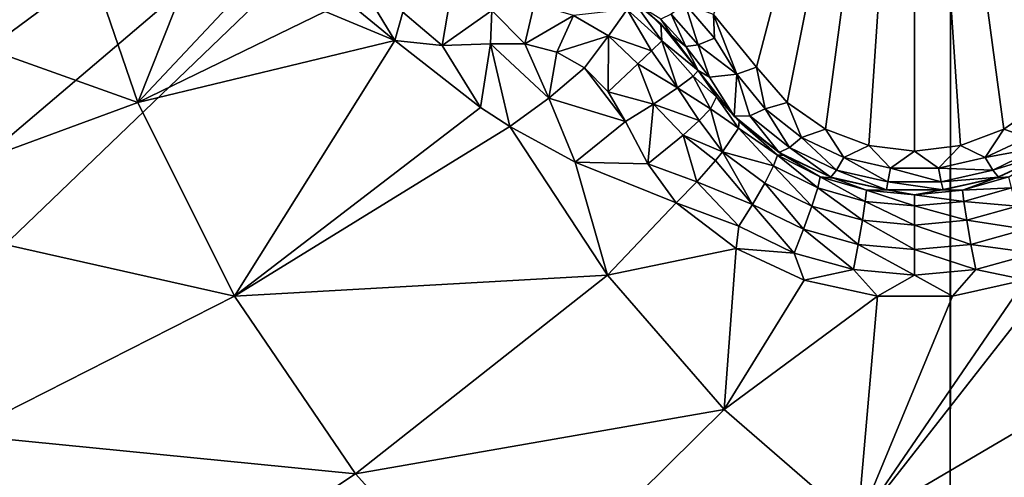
# Model space of a CAD drawing. Header units: metres. Extents: x -205 to 205, y -104 to 104.
# Tile 226 of 256: x -97.8 to -94.75, y -52.09 to -50.68. Entities that reach past the tile are written whole.
import ezdxf

# ---------------------------------------------------------------- set-up
doc = ezdxf.new("R2010")
doc.units = ezdxf.units.M
doc.layers.add('solid_01_2-CONSUMER_EHM_BOX_SW0001', color=7, linetype='CONTINUOUS')

msp = doc.modelspace()

# ---------------------------------------------------------------- linework, layer by layer
at = {"layer": 'solid_01_2-CONSUMER_EHM_BOX_SW0001'}
for points in [[(-200.010849, -74.958488), (-200.010773, 75.041512), (-0.010778, 75.04142)], [(-0.010849, -74.95858), (-200.010849, -74.958488), (-0.010778, 75.04142)], [(-170.055008, -42.727257, 75), (-185.61615, -63.545567, 75), (-76.416145, -63.561199, 75)], [(-169.287933, -42.893063, 75), (-170.055008, -42.727257, 75), (-76.416145, -63.561199, 75)], [(-168.513199, -42.948013, 75), (-169.287933, -42.893063, 75), (-76.416145, -63.561199, 75)], [(-93.513199, -42.958752, 75), (-168.513199, -42.948013, 75), (-76.416145, -63.561199, 75)], [(-94.914948, -55.208549, 66.416206), (-94.91378, -47.058552, 63.099998), (-93.415863, -61.558765, 69)], [(-94.914001, -48.558552, 69.5), (-94.91378, -47.058552, 63.099998), (-94.914948, -55.208549, 66.416206)], [(-93.415863, -61.558765, 69), (-94.91378, -47.058552, 63.099998), (-93.41378, -47.058765, 63.099998)], [(-106.367622, -47.29911, 1.911433), (-106.446991, -47.393692, 1.771438), (-96.653656, -55.450394, 1.911131)], [(-98.956345, -53.490986, 1.940868), (-106.367622, -47.29911, 1.911433), (-96.653656, -55.450394, 1.911131)], [(-106.446991, -47.393692, 1.771438), (-106.541695, -47.506557, 1.656828), (-96.733055, -55.545017, 1.771182)], [(-106.446991, -47.393692, 1.771438), (-96.733055, -55.545017, 1.771182), (-96.653656, -55.450394, 1.911131)], [(-106.541695, -47.506557, 1.656828), (-106.648331, -47.63364, 1.571667), (-96.827782, -55.657913, 1.656628)], [(-106.541695, -47.506557, 1.656828), (-96.827782, -55.657913, 1.656628), (-96.733055, -55.545017, 1.771182)], [(-113.110252, -55.435459, 1.571667), (-96.934219, -55.784756, 1.571667), (-106.648331, -47.63364, 1.571667)], [(-106.648331, -47.63364, 1.571667), (-96.934219, -55.784756, 1.571667), (-96.827782, -55.657913, 1.656628)], [(-105.264, -48.557068, 72), (-94.914001, -48.558552, 72), (-105.264458, -51.773769, 72)], [(-94.914001, -48.558552, 72), (-104.639565, -51.935703, 72), (-105.264458, -51.773769, 72)], [(-94.914001, -48.558552, 72), (-104.04689, -52.190155, 72), (-104.639565, -51.935703, 72)], [(-94.914001, -48.558552, 72), (-103.498871, -52.53186, 72), (-104.04689, -52.190155, 72)], [(-94.914001, -48.558552, 72), (-103.009422, -52.952187, 72), (-103.498871, -52.53186, 72)], [(-94.914001, -48.558552, 72), (-102.589233, -53.441757, 72), (-103.009422, -52.952187, 72)], [(-94.914001, -48.558552, 72), (-102.247688, -53.989876, 72), (-102.589233, -53.441757, 72)], [(-94.914001, -48.558552, 72), (-101.993408, -54.582623, 72), (-102.247688, -53.989876, 72)], [(-94.914001, -48.558552, 72), (-101.83165, -55.207561, 72), (-101.993408, -54.582623, 72)], [(-94.914001, -48.558552, 72), (-94.914948, -55.208549, 72), (-101.83165, -55.207561, 72)], [(-94.914001, -48.558552, 69.5), (-94.914948, -55.208549, 72), (-94.914001, -48.558552, 72)], [(-94.914001, -48.558552, 69.5), (-94.914948, -55.208549, 66.416206), (-94.914948, -55.208549, 72)], [(-95.648064, -50.659832, 16.486921), (-95.514351, -50.823589, 16.554106), (-95.024818, -48.958534, 15.440842)], [(-95.514351, -50.823589, 16.554106), (-95.419586, -50.933243, 16.603498), (-95.024818, -48.958534, 15.440842)], [(-95.419586, -50.933243, 16.603498), (-95.301033, -51.015579, 16.639135), (-95.024818, -48.958534, 15.440842)], [(-95.301033, -51.015579, 16.639135), (-95.166832, -51.066376, 16.660563), (-95.024818, -48.958534, 15.440842)], [(-95.166832, -51.066376, 16.660563), (-95.024773, -51.083527, 16.667706), (-95.024818, -48.958534, 15.440842)], [(-94.535286, -50.823589, 16.554106), (-94.401611, -50.659863, 16.486931), (-95.024818, -48.958534, 15.440842)], [(-94.630035, -50.933224, 16.603489), (-94.535286, -50.823589, 16.554106), (-95.024818, -48.958534, 15.440842)], [(-94.748535, -51.015541, 16.63912), (-94.630035, -50.933224, 16.603489), (-95.024818, -48.958534, 15.440842)], [(-94.882721, -51.066353, 16.660553), (-94.748535, -51.015541, 16.63912), (-95.024818, -48.958534, 15.440842)], [(-95.024773, -51.083527, 16.667706), (-94.882721, -51.066353, 16.660553), (-95.024818, -48.958534, 15.440842)], [(-97.430618, -50.933392, 18.132477), (-97.64843, -50.296234, 18.201031), (-98.584328, -50.520046, 17.755054)], [(-97.196877, -50.345329, 18.336374), (-97.64843, -50.296234, 18.201031), (-97.430618, -50.933392, 18.132477)], [(-97.040695, -50.516525, 18.346268), (-97.196877, -50.345329, 18.336374), (-97.430618, -50.933392, 18.132477)], [(-97.430618, -50.933392, 18.132477), (-98.584328, -50.520046, 17.755054), (-98.328629, -51.263378, 17.674574)], [(-96.850624, -50.650524, 18.365673), (-97.040695, -50.516525, 18.346268), (-97.430618, -50.933392, 18.132477)], [(-96.757607, -50.538391, 18.370024), (-96.794891, -50.608471, 18.37966), (-96.635025, -50.740646, 18.393747)], [(-96.757607, -50.538391, 18.370024), (-96.635025, -50.740646, 18.393747), (-96.610237, -50.652626, 18.401863)], [(-96.794891, -50.608471, 18.37966), (-96.850624, -50.650524, 18.365673), (-96.635025, -50.740646, 18.393747)], [(-96.487946, -50.756466, 18.416172), (-96.464264, -50.616985, 18.402061), (-96.610237, -50.652626, 18.401863)], [(-96.487946, -50.756466, 18.416172), (-96.334549, -50.648247, 18.42128), (-96.464264, -50.616985, 18.402061)], [(-95.807716, -50.742104, 18.315002), (-95.896339, -50.61787, 18.189602), (-95.915337, -50.645046, 18.314011)], [(-95.807716, -50.742104, 18.315002), (-95.810974, -50.689476, 18.189007), (-95.896339, -50.61787, 18.189602)], [(-95.865799, -50.641048, 16.674856), (-95.896339, -50.61787, 18.189602), (-95.810974, -50.689476, 18.189007)], [(-96.635025, -50.740646, 18.393747), (-96.850624, -50.650524, 18.365673), (-97.430618, -50.933392, 18.132477)], [(-96.487946, -50.756466, 18.416172), (-96.610237, -50.652626, 18.401863), (-96.635025, -50.740646, 18.393747)], [(-96.487946, -50.756466, 18.416172), (-96.338211, -50.751228, 18.432564), (-96.334549, -50.648247, 18.42128)], [(-96.231812, -50.751534, 18.438089), (-96.334549, -50.648247, 18.42128), (-96.338211, -50.751228, 18.432564)], [(-96.231812, -50.751534, 18.438089), (-96.20314, -50.627785, 18.411446), (-96.334549, -50.648247, 18.42128)], [(-96.081589, -50.663448, 18.410345), (-96.20314, -50.627785, 18.411446), (-96.231812, -50.751534, 18.438089)], [(-95.973183, -50.725998, 18.410345), (-95.915337, -50.645046, 18.314011), (-96.081589, -50.663448, 18.410345)], [(-95.839485, -50.773197, 18.370678), (-95.915337, -50.645046, 18.314011), (-95.973183, -50.725998, 18.410345)], [(-95.839485, -50.773197, 18.370678), (-95.807716, -50.742104, 18.315002), (-95.915337, -50.645046, 18.314011)], [(-95.865799, -50.641048, 16.674856), (-95.810974, -50.689476, 18.189007), (-95.777428, -50.724342, 16.708677)], [(-95.810936, -50.674591, 16.615108), (-95.865799, -50.641048, 16.674856), (-95.777428, -50.724342, 16.708677)], [(-95.695328, -50.754101, 16.586803), (-95.735527, -50.627747, 16.492579), (-95.778816, -50.659168, 16.547346)], [(-95.735527, -50.627747, 16.492579), (-95.644424, -50.733475, 16.53347), (-95.648064, -50.659832, 16.486921)], [(-95.695328, -50.754101, 16.586803), (-95.644424, -50.733475, 16.53347), (-95.735527, -50.627747, 16.492579)], [(-96.132637, -50.776608, 18.439505), (-96.081589, -50.663448, 18.410345), (-96.231812, -50.751534, 18.438089)], [(-95.973183, -50.725998, 18.410345), (-96.081589, -50.663448, 18.410345), (-96.132637, -50.776608, 18.439505)], [(-95.778816, -50.659168, 16.547346), (-95.810936, -50.674591, 16.615108), (-95.73378, -50.759415, 16.652798)], [(-95.73378, -50.759415, 16.652798), (-95.810936, -50.674591, 16.615108), (-95.777428, -50.724342, 16.708677)], [(-95.695328, -50.754101, 16.586803), (-95.778816, -50.659168, 16.547346), (-95.73378, -50.759415, 16.652798)], [(-95.575485, -50.845497, 16.587637), (-95.514351, -50.823589, 16.554106), (-95.648064, -50.659832, 16.486921)], [(-95.644424, -50.733475, 16.53347), (-95.575485, -50.845497, 16.587637), (-95.648064, -50.659832, 16.486921)], [(-95.807716, -50.742104, 18.315002), (-95.695549, -50.833683, 18.184393), (-95.810974, -50.689476, 18.189007)], [(-95.777428, -50.724342, 16.708677), (-95.810974, -50.689476, 18.189007), (-95.695549, -50.833683, 18.184393)], [(-96.635025, -50.740646, 18.393747), (-97.430618, -50.933392, 18.132477), (-97.13147, -51.533192, 18.038321)], [(-96.369141, -50.948883, 18.393749), (-96.635025, -50.740646, 18.393747), (-97.13147, -51.533192, 18.038321)], [(-96.487946, -50.756466, 18.416172), (-96.635025, -50.740646, 18.393747), (-96.369141, -50.948883, 18.393749)], [(-96.047256, -50.825535, 18.439514), (-95.973183, -50.725998, 18.410345), (-96.132637, -50.776608, 18.439505)], [(-95.974251, -50.900139, 18.438095), (-95.973183, -50.725998, 18.410345), (-96.047256, -50.825535, 18.439514)], [(-95.974251, -50.900139, 18.438095), (-95.8815, -50.813351, 18.411446), (-95.973183, -50.725998, 18.410345)], [(-95.8815, -50.813351, 18.411446), (-95.839485, -50.773197, 18.370678), (-95.973183, -50.725998, 18.410345)], [(-95.839485, -50.773197, 18.370678), (-95.758896, -50.887661, 18.369303), (-95.807716, -50.742104, 18.315002)], [(-95.807716, -50.742104, 18.315002), (-95.758896, -50.887661, 18.369303), (-95.71019, -50.850903, 18.285561)], [(-95.807716, -50.742104, 18.315002), (-95.71019, -50.850903, 18.285561), (-95.695549, -50.833683, 18.184393)], [(-95.777428, -50.724342, 16.708677), (-95.695549, -50.833683, 18.184393), (-95.695549, -50.833683, 16.770613)], [(-95.73378, -50.759415, 16.652798), (-95.777428, -50.724342, 16.708677), (-95.695549, -50.833683, 16.770613)], [(-95.575485, -50.845497, 16.587637), (-95.644424, -50.733475, 16.53347), (-95.695328, -50.754101, 16.586803)], [(-96.487946, -50.756466, 18.416172), (-96.369141, -50.948883, 18.393749), (-96.338211, -50.751228, 18.432564)], [(-96.338211, -50.751228, 18.432564), (-96.369141, -50.948883, 18.393749), (-96.278145, -51.007408, 18.393747)], [(-96.338211, -50.751228, 18.432564), (-96.278145, -51.007408, 18.393747), (-96.157234, -50.919937, 18.426464)], [(-96.231812, -50.751534, 18.438089), (-96.338211, -50.751228, 18.432564), (-96.157234, -50.919937, 18.426464)], [(-96.132637, -50.776608, 18.439505), (-96.231812, -50.751534, 18.438089), (-96.157234, -50.919937, 18.426464)], [(-95.8815, -50.813351, 18.411446), (-95.758896, -50.887661, 18.369303), (-95.839485, -50.773197, 18.370678)], [(-95.695328, -50.754101, 16.586803), (-95.73378, -50.759415, 16.652798), (-95.65979, -50.854065, 16.680105)], [(-95.65979, -50.854065, 16.680105), (-95.73378, -50.759415, 16.652798), (-95.695549, -50.833683, 16.770613)], [(-95.65979, -50.854065, 16.680105), (-95.575485, -50.845497, 16.587637), (-95.695328, -50.754101, 16.586803)], [(-96.047256, -50.825535, 18.439514), (-96.132637, -50.776608, 18.439505), (-96.157234, -50.919937, 18.426464)], [(-96.047256, -50.825535, 18.439514), (-96.157234, -50.919937, 18.426464), (-95.920647, -50.99231, 18.432564)], [(-95.974251, -50.900139, 18.438095), (-96.047256, -50.825535, 18.439514), (-95.920647, -50.99231, 18.432564)], [(-95.974251, -50.900139, 18.438095), (-95.83329, -50.937649, 18.42128), (-95.8815, -50.813351, 18.411446)], [(-95.8815, -50.813351, 18.411446), (-95.83329, -50.937649, 18.42128), (-95.758896, -50.887661, 18.369303)], [(-95.638084, -50.915066, 18.172401), (-95.695549, -50.833683, 18.184393), (-95.71019, -50.850903, 18.285561)], [(-95.695549, -50.833683, 16.770613), (-95.695549, -50.833683, 18.184393), (-95.638084, -50.915066, 18.172401)], [(-95.583748, -50.975796, 16.815081), (-95.695549, -50.833683, 16.770613), (-95.638084, -50.915066, 18.172401)], [(-95.583748, -50.975796, 16.815081), (-95.65979, -50.854065, 16.680105), (-95.695549, -50.833683, 16.770613)], [(-95.487511, -50.952896, 16.634918), (-95.514351, -50.823589, 16.554106), (-95.575485, -50.845497, 16.587637)], [(-95.487511, -50.952896, 16.634918), (-95.419586, -50.933243, 16.603498), (-95.514351, -50.823589, 16.554106)], [(-95.657211, -50.952168, 18.304129), (-95.71019, -50.850903, 18.285561), (-95.758896, -50.887661, 18.369303)], [(-95.657211, -50.952168, 18.304129), (-95.638084, -50.915066, 18.172401), (-95.71019, -50.850903, 18.285561)], [(-95.583748, -50.975796, 16.815081), (-95.575485, -50.845497, 16.587637), (-95.65979, -50.854065, 16.680105)], [(-95.535202, -50.974281, 16.690861), (-95.575485, -50.845497, 16.587637), (-95.583748, -50.975796, 16.815081)], [(-95.535202, -50.974281, 16.690861), (-95.487511, -50.952896, 16.634918), (-95.575485, -50.845497, 16.587637)], [(-95.692474, -50.989017, 18.36202), (-95.758896, -50.887661, 18.369303), (-95.83329, -50.937649, 18.42128)], [(-95.692474, -50.989017, 18.36202), (-95.657211, -50.952168, 18.304129), (-95.758896, -50.887661, 18.369303)], [(-96.157234, -50.919937, 18.426464), (-96.278145, -51.007408, 18.393747), (-96.076424, -51.117893, 18.393747)], [(-96.157234, -50.919937, 18.426464), (-96.076424, -51.117893, 18.393747), (-95.920647, -50.99231, 18.432564)], [(-95.974251, -50.900139, 18.438095), (-95.920647, -50.99231, 18.432564), (-95.83329, -50.937649, 18.42128)], [(-95.657211, -50.952168, 18.304129), (-95.57045, -51.012146, 18.24468), (-95.638084, -50.915066, 18.172401)], [(-95.638084, -50.915066, 18.172401), (-95.57045, -51.012146, 18.24468), (-95.567673, -50.991535, 18.155281)], [(-95.583748, -50.975796, 16.815081), (-95.638084, -50.915066, 18.172401), (-95.567673, -50.991535, 18.155281)], [(-97.13147, -51.533192, 18.038321), (-97.430618, -50.933392, 18.132477), (-98.328629, -51.263378, 17.674574)], [(-96.278145, -51.007408, 18.393747), (-96.369141, -50.948883, 18.393749), (-97.13147, -51.533192, 18.038321)], [(-95.851204, -51.123188, 18.416395), (-95.83329, -50.937649, 18.42128), (-95.920647, -50.99231, 18.432564)], [(-95.851204, -51.123188, 18.416395), (-95.741364, -51.034351, 18.402063), (-95.83329, -50.937649, 18.42128)], [(-95.741364, -51.034351, 18.402063), (-95.692474, -50.989017, 18.36202), (-95.83329, -50.937649, 18.42128)], [(-95.692474, -50.989017, 18.36202), (-95.619713, -51.086063, 18.356613), (-95.657211, -50.952168, 18.304129)], [(-95.657211, -50.952168, 18.304129), (-95.619713, -51.086063, 18.356613), (-95.57045, -51.012146, 18.24468)], [(-95.412216, -51.072361, 16.731564), (-95.487511, -50.952896, 16.634918), (-95.535202, -50.974281, 16.690861)], [(-95.487511, -50.952896, 16.634918), (-95.37532, -51.041016, 16.672251), (-95.419586, -50.933243, 16.603498)], [(-95.412216, -51.072361, 16.731564), (-95.37532, -51.041016, 16.672251), (-95.487511, -50.952896, 16.634918)], [(-95.37532, -51.041016, 16.672251), (-95.301033, -51.015579, 16.639135), (-95.419586, -50.933243, 16.603498)], [(-94.674309, -51.041012, 16.672249), (-94.630035, -50.933224, 16.603489), (-94.748535, -51.015541, 16.63912)], [(-95.535202, -50.974281, 16.690861), (-95.583748, -50.975796, 16.815081), (-95.443962, -51.087727, 16.848858)], [(-95.583748, -50.975796, 16.815081), (-95.567673, -50.991535, 18.155281), (-95.443962, -51.087727, 16.848858)], [(-95.412216, -51.072361, 16.731564), (-95.535202, -50.974281, 16.690861), (-95.443962, -51.087727, 16.848858)], [(-95.976105, -51.468662, 18.299004), (-96.278145, -51.007408, 18.393747), (-97.13147, -51.533192, 18.038321)], [(-96.076424, -51.117893, 18.393747), (-96.278145, -51.007408, 18.393747), (-95.976105, -51.468662, 18.299004)], [(-95.851204, -51.123188, 18.416395), (-95.920647, -50.99231, 18.432564), (-96.076424, -51.117893, 18.393747)], [(-95.741364, -51.034351, 18.402063), (-95.619713, -51.086063, 18.356613), (-95.692474, -50.989017, 18.36202)], [(-95.619713, -51.086063, 18.356613), (-95.462112, -51.129578, 18.273518), (-95.57045, -51.012146, 18.24468)], [(-95.57045, -51.012146, 18.24468), (-95.449829, -51.096252, 18.2019), (-95.567673, -50.991535, 18.155281)], [(-95.462112, -51.129578, 18.273518), (-95.449829, -51.096252, 18.2019), (-95.57045, -51.012146, 18.24468)], [(-95.449829, -51.096252, 18.2019), (-95.430695, -51.095886, 18.128029), (-95.567673, -50.991535, 18.155281)], [(-95.443962, -51.087727, 16.848858), (-95.567673, -50.991535, 18.155281), (-95.430695, -51.095886, 18.128029)], [(-95.37532, -51.041016, 16.672251), (-95.243645, -51.103863, 16.698145), (-95.301033, -51.015579, 16.639135)], [(-95.243645, -51.103863, 16.698145), (-95.166832, -51.066376, 16.660563), (-95.301033, -51.015579, 16.639135)], [(-94.805992, -51.103863, 16.698143), (-94.748535, -51.015541, 16.63912), (-94.882721, -51.066353, 16.660553)], [(-94.805992, -51.103863, 16.698143), (-94.674309, -51.041012, 16.672249), (-94.748535, -51.015541, 16.63912)], [(-95.851204, -51.123188, 18.416395), (-95.699242, -51.178593, 18.401863), (-95.741364, -51.034351, 18.402063)], [(-95.741364, -51.034351, 18.402063), (-95.641006, -51.112431, 18.376804), (-95.619713, -51.086063, 18.356613)], [(-95.741364, -51.034351, 18.402063), (-95.699242, -51.178593, 18.401863), (-95.641006, -51.112431, 18.376804)], [(-95.267044, -51.142624, 16.759886), (-95.37532, -51.041016, 16.672251), (-95.412216, -51.072361, 16.731564)], [(-95.267044, -51.142624, 16.759886), (-95.243645, -51.103863, 16.698145), (-95.37532, -51.041016, 16.672251)], [(-94.637421, -51.072361, 16.731562), (-94.674309, -51.041012, 16.672249), (-94.805992, -51.103863, 16.698143)], [(-95.412216, -51.072361, 16.731564), (-95.443962, -51.087727, 16.848858), (-95.284004, -51.164661, 16.871502)], [(-95.267044, -51.142624, 16.759886), (-95.412216, -51.072361, 16.731564), (-95.284004, -51.164661, 16.871502)], [(-95.243645, -51.103863, 16.698145), (-95.099236, -51.136627, 16.71142), (-95.166832, -51.066376, 16.660563)], [(-95.099236, -51.136627, 16.71142), (-95.024773, -51.083527, 16.667706), (-95.166832, -51.066376, 16.660563)], [(-94.950394, -51.136627, 16.71142), (-94.882721, -51.066353, 16.660553), (-95.024773, -51.083527, 16.667706)], [(-94.950394, -51.136627, 16.71142), (-94.805992, -51.103863, 16.698143), (-94.882721, -51.066353, 16.660553)], [(-94.637421, -51.072361, 16.731562), (-94.805992, -51.103863, 16.698143), (-94.782593, -51.14262, 16.759884)], [(-94.637421, -51.072361, 16.731562), (-94.782593, -51.14262, 16.759884), (-94.605255, -51.087456, 16.84878)], [(-95.526627, -51.2491, 18.370024), (-95.619713, -51.086063, 18.356613), (-95.641006, -51.112431, 18.376804)], [(-95.488823, -51.183002, 18.333315), (-95.462112, -51.129578, 18.273518), (-95.619713, -51.086063, 18.356613)], [(-95.526627, -51.2491, 18.370024), (-95.488823, -51.183002, 18.333315), (-95.619713, -51.086063, 18.356613)], [(-95.462112, -51.129578, 18.273518), (-95.324837, -51.197643, 18.256014), (-95.449829, -51.096252, 18.2019)], [(-95.449829, -51.096252, 18.2019), (-95.316864, -51.163479, 18.184185), (-95.430695, -51.095886, 18.128029)], [(-95.324837, -51.197643, 18.256014), (-95.316864, -51.163479, 18.184185), (-95.449829, -51.096252, 18.2019)], [(-95.443962, -51.087727, 16.848858), (-95.430695, -51.095886, 18.128029), (-95.284004, -51.164661, 16.871502)], [(-95.316864, -51.163479, 18.184185), (-95.275574, -51.167545, 18.109261), (-95.430695, -51.095886, 18.128029)], [(-95.284004, -51.164661, 16.871502), (-95.430695, -51.095886, 18.128029), (-95.275574, -51.167545, 18.109261)], [(-95.107262, -51.179359, 16.774439), (-95.243645, -51.103863, 16.698145), (-95.267044, -51.142624, 16.759886)], [(-95.107262, -51.179359, 16.774439), (-95.099236, -51.136627, 16.71142), (-95.243645, -51.103863, 16.698145)], [(-95.099236, -51.136627, 16.71142), (-94.950394, -51.136627, 16.71142), (-95.024773, -51.083527, 16.667706)], [(-94.782593, -51.14262, 16.759884), (-94.805992, -51.103863, 16.698143), (-94.950394, -51.136627, 16.71142)], [(-94.782593, -51.14262, 16.759884), (-94.764671, -51.164322, 16.871405), (-94.605255, -51.087456, 16.84878)], [(-94.732773, -51.163479, 18.184185), (-94.618942, -51.095882, 18.128029), (-94.774063, -51.167545, 18.109261)], [(-94.764671, -51.164322, 16.871405), (-94.774063, -51.167545, 18.109261), (-94.618942, -51.095882, 18.128029)], [(-94.764671, -51.164322, 16.871405), (-94.618942, -51.095882, 18.128029), (-94.605255, -51.087456, 16.84878)], [(-95.763077, -51.244072, 18.393747), (-96.076424, -51.117893, 18.393747), (-95.976105, -51.468662, 18.299004)], [(-95.851204, -51.123188, 18.416395), (-96.076424, -51.117893, 18.393747), (-95.763077, -51.244072, 18.393747)], [(-95.851204, -51.123188, 18.416395), (-95.763077, -51.244072, 18.393747), (-95.699242, -51.178593, 18.401863)], [(-95.699242, -51.178593, 18.401863), (-95.526627, -51.2491, 18.370024), (-95.641006, -51.112431, 18.376804)], [(-95.488823, -51.183002, 18.333315), (-95.342812, -51.254414, 18.31599), (-95.462112, -51.129578, 18.273518)], [(-95.342812, -51.254414, 18.31599), (-95.324837, -51.197643, 18.256014), (-95.462112, -51.129578, 18.273518)], [(-94.942368, -51.179359, 16.774439), (-95.099236, -51.136627, 16.71142), (-95.107262, -51.179359, 16.774439)], [(-94.942368, -51.179359, 16.774439), (-94.950394, -51.136627, 16.71142), (-95.099236, -51.136627, 16.71142)], [(-94.782593, -51.14262, 16.759884), (-94.950394, -51.136627, 16.71142), (-94.942368, -51.179359, 16.774439)], [(-95.324837, -51.197643, 18.256014), (-95.177406, -51.239426, 18.245213), (-95.316864, -51.163479, 18.184185)], [(-95.316864, -51.163479, 18.184185), (-95.173508, -51.204865, 18.173239), (-95.275574, -51.167545, 18.109261)], [(-95.177406, -51.239426, 18.245213), (-95.173508, -51.204865, 18.173239), (-95.316864, -51.163479, 18.184185)], [(-95.267044, -51.142624, 16.759886), (-95.284004, -51.164661, 16.871502), (-95.11203, -51.20369, 16.88282)], [(-95.284004, -51.164661, 16.871502), (-95.275574, -51.167545, 18.109261), (-95.11203, -51.20369, 16.88282)], [(-95.173508, -51.204865, 18.173239), (-95.109612, -51.203957, 18.099707), (-95.275574, -51.167545, 18.109261)], [(-95.11203, -51.20369, 16.88282), (-95.275574, -51.167545, 18.109261), (-95.109612, -51.203957, 18.099707)], [(-95.107262, -51.179359, 16.774439), (-95.267044, -51.142624, 16.759886), (-95.11203, -51.20369, 16.88282)], [(-94.782593, -51.14262, 16.759884), (-94.942368, -51.179359, 16.774439), (-94.764671, -51.164322, 16.871405)], [(-94.942368, -51.179359, 16.774439), (-94.936195, -51.203533, 16.882774), (-94.764671, -51.164322, 16.871405)], [(-94.876137, -51.204865, 18.173239), (-94.774063, -51.167545, 18.109261), (-94.940033, -51.203957, 18.099707)], [(-94.936195, -51.203533, 16.882774), (-94.940033, -51.203957, 18.099707), (-94.774063, -51.167545, 18.109261)], [(-94.936195, -51.203533, 16.882774), (-94.774063, -51.167545, 18.109261), (-94.764671, -51.164322, 16.871405)], [(-94.876137, -51.204865, 18.173239), (-94.732773, -51.163479, 18.184185), (-94.774063, -51.167545, 18.109261)], [(-94.724808, -51.197643, 18.256014), (-94.732773, -51.163479, 18.184185), (-94.876137, -51.204865, 18.173239)], [(-95.699242, -51.178593, 18.401863), (-95.763077, -51.244072, 18.393747), (-95.568672, -51.316429, 18.37966)], [(-95.699242, -51.178593, 18.401863), (-95.568672, -51.316429, 18.37966), (-95.526627, -51.2491, 18.370024)], [(-95.526627, -51.2491, 18.370024), (-95.368584, -51.326008, 18.35281), (-95.488823, -51.183002, 18.333315)], [(-95.368584, -51.326008, 18.35281), (-95.342812, -51.254414, 18.31599), (-95.488823, -51.183002, 18.333315)], [(-95.342812, -51.254414, 18.31599), (-95.186447, -51.298164, 18.305311), (-95.324837, -51.197643, 18.256014)], [(-95.186447, -51.298164, 18.305311), (-95.177406, -51.239426, 18.245213), (-95.324837, -51.197643, 18.256014)], [(-95.107262, -51.179359, 16.774439), (-95.11203, -51.20369, 16.88282), (-94.936195, -51.203533, 16.882774)], [(-94.942368, -51.179359, 16.774439), (-95.107262, -51.179359, 16.774439), (-94.936195, -51.203533, 16.882774)], [(-94.872231, -51.239426, 18.245213), (-94.724808, -51.197643, 18.256014), (-94.876137, -51.204865, 18.173239)], [(-94.706833, -51.254414, 18.31599), (-94.724808, -51.197643, 18.256014), (-94.872231, -51.239426, 18.245213)], [(-95.177406, -51.239426, 18.245213), (-95.024818, -51.253513, 18.241562), (-95.173508, -51.204865, 18.173239)], [(-95.173508, -51.204865, 18.173239), (-95.024818, -51.218838, 18.169535), (-95.109612, -51.203957, 18.099707)], [(-95.024818, -51.253513, 18.241562), (-95.024818, -51.218838, 18.169535), (-95.173508, -51.204865, 18.173239)], [(-95.11203, -51.20369, 16.88282), (-94.940033, -51.203957, 18.099707), (-94.936195, -51.203533, 16.882774)], [(-95.11203, -51.20369, 16.88282), (-95.109612, -51.203957, 18.099707), (-94.940033, -51.203957, 18.099707)], [(-95.024818, -51.218838, 18.169535), (-94.940033, -51.203957, 18.099707), (-95.109612, -51.203957, 18.099707)], [(-95.024818, -51.218838, 18.169535), (-94.876137, -51.204865, 18.173239), (-94.940033, -51.203957, 18.099707)], [(-94.872231, -51.239426, 18.245213), (-94.876137, -51.204865, 18.173239), (-95.024818, -51.218838, 18.169535)], [(-95.024818, -51.253513, 18.241562), (-94.872231, -51.239426, 18.245213), (-95.024818, -51.218838, 18.169535)], [(-95.577667, -51.385452, 18.365726), (-95.763077, -51.244072, 18.393747), (-95.976105, -51.468662, 18.299004)], [(-95.568672, -51.316429, 18.37966), (-95.763077, -51.244072, 18.393747), (-95.577667, -51.385452, 18.365726)], [(-95.526627, -51.2491, 18.370024), (-95.568672, -51.316429, 18.37966), (-95.397461, -51.399948, 18.362474)], [(-95.526627, -51.2491, 18.370024), (-95.397461, -51.399948, 18.362474), (-95.368584, -51.326008, 18.35281)], [(-95.368584, -51.326008, 18.35281), (-95.199493, -51.373089, 18.342203), (-95.342812, -51.254414, 18.31599)], [(-95.199493, -51.373089, 18.342203), (-95.186447, -51.298164, 18.305311), (-95.342812, -51.254414, 18.31599)], [(-95.186447, -51.298164, 18.305311), (-95.024818, -51.312897, 18.301702), (-95.177406, -51.239426, 18.245213)], [(-95.024818, -51.312897, 18.301702), (-95.024818, -51.253513, 18.241562), (-95.177406, -51.239426, 18.245213)], [(-94.863197, -51.298164, 18.305311), (-94.872231, -51.239426, 18.245213), (-95.024818, -51.253513, 18.241562)], [(-95.024818, -51.312897, 18.301702), (-94.863197, -51.298164, 18.305311), (-95.024818, -51.253513, 18.241562)], [(-94.863197, -51.298164, 18.305311), (-94.706833, -51.254414, 18.31599), (-94.872231, -51.239426, 18.245213)], [(-94.681061, -51.326008, 18.35281), (-94.706833, -51.254414, 18.31599), (-94.863197, -51.298164, 18.305311)], [(-97.13147, -51.533192, 18.038321), (-98.328629, -51.263378, 17.674574), (-97.977516, -51.962605, 17.564064)], [(-95.397461, -51.399948, 18.362474), (-95.568672, -51.316429, 18.37966), (-95.577667, -51.385452, 18.365726)], [(-95.199493, -51.373089, 18.342203), (-95.024818, -51.388939, 18.338621), (-95.186447, -51.298164, 18.305311)], [(-95.024818, -51.388939, 18.338621), (-95.024818, -51.312897, 18.301702), (-95.186447, -51.298164, 18.305311)], [(-94.850143, -51.373089, 18.342203), (-94.863197, -51.298164, 18.305311), (-95.024818, -51.312897, 18.301702)], [(-95.024818, -51.388939, 18.338621), (-94.850143, -51.373089, 18.342203), (-95.024818, -51.312897, 18.301702)], [(-94.850143, -51.373089, 18.342203), (-94.681061, -51.326008, 18.35281), (-94.863197, -51.298164, 18.305311)], [(-95.368584, -51.326008, 18.35281), (-95.397461, -51.399948, 18.362474), (-95.214195, -51.451092, 18.351889)], [(-95.368584, -51.326008, 18.35281), (-95.214195, -51.451092, 18.351889), (-95.199493, -51.373089, 18.342203)], [(-94.850143, -51.373089, 18.342203), (-94.652184, -51.399948, 18.362474), (-94.681061, -51.326008, 18.35281)], [(-95.199493, -51.373089, 18.342203), (-95.214195, -51.451092, 18.351889), (-95.024818, -51.468315, 18.348312)], [(-95.199493, -51.373089, 18.342203), (-95.024818, -51.468315, 18.348312), (-95.024818, -51.388939, 18.338621)], [(-95.024818, -51.388939, 18.338621), (-94.835449, -51.451092, 18.351889), (-94.850143, -51.373089, 18.342203)], [(-94.850143, -51.373089, 18.342203), (-94.835449, -51.451092, 18.351889), (-94.652184, -51.399948, 18.362474)], [(-95.577667, -51.385452, 18.365726), (-95.976105, -51.468662, 18.299004), (-95.614677, -51.884186, 18.185246)], [(-95.36631, -51.483273, 18.346279), (-95.577667, -51.385452, 18.365726), (-95.614677, -51.884186, 18.185246)], [(-95.397461, -51.399948, 18.362474), (-95.577667, -51.385452, 18.365726), (-95.36631, -51.483273, 18.346279)], [(-95.214195, -51.451092, 18.351889), (-95.397461, -51.399948, 18.362474), (-95.36631, -51.483273, 18.346279)], [(-95.024818, -51.388939, 18.338621), (-95.024818, -51.468315, 18.348312), (-94.835449, -51.451092, 18.351889)], [(-94.652184, -51.399948, 18.362474), (-94.835449, -51.451092, 18.351889), (-94.680824, -51.482422, 18.346447)], [(-95.201752, -52.243118, 18.055279), (-94.230537, -51.671448, 18.246735), (-94.574318, -51.439823, 18.354921)], [(-94.680824, -51.482422, 18.346447), (-95.201752, -52.243118, 18.055279), (-94.574318, -51.439823, 18.354921)], [(-95.976105, -51.468662, 18.299004), (-97.13147, -51.533192, 18.038321), (-96.756653, -52.084286, 17.920349)], [(-95.614677, -51.884186, 18.185246), (-95.976105, -51.468662, 18.299004), (-96.756653, -52.084286, 17.920349)], [(-95.214195, -51.451092, 18.351889), (-95.36631, -51.483273, 18.346279), (-95.139595, -51.533009, 18.33637)], [(-95.024818, -51.468315, 18.348312), (-95.214195, -51.451092, 18.351889), (-95.139595, -51.533009, 18.33637)], [(-95.024818, -51.468315, 18.348312), (-95.139595, -51.533009, 18.33637), (-94.907654, -51.532745, 18.336422)], [(-94.835449, -51.451092, 18.351889), (-95.024818, -51.468315, 18.348312), (-94.907654, -51.532745, 18.336422)], [(-94.835449, -51.451092, 18.351889), (-94.907654, -51.532745, 18.336422), (-94.680824, -51.482422, 18.346447)], [(-95.139595, -51.533009, 18.33637), (-95.36631, -51.483273, 18.346279), (-95.614677, -51.884186, 18.185246)], [(-94.680824, -51.482422, 18.346447), (-94.907654, -51.532745, 18.336422), (-95.201752, -52.243118, 18.055279)], [(-96.756653, -52.084286, 17.920349), (-97.13147, -51.533192, 18.038321), (-97.977516, -51.962605, 17.564064)], [(-95.139595, -51.533009, 18.33637), (-95.614677, -51.884186, 18.185246), (-95.201752, -52.243118, 18.055279)], [(-94.907654, -51.532745, 18.336422), (-95.139595, -51.533009, 18.33637), (-95.201752, -52.243118, 18.055279)], [(-94.745323, -52.538525, 17.911619), (-94.230537, -51.671448, 18.246735), (-95.201752, -52.243118, 18.055279)], [(-95.614677, -51.884186, 18.185246), (-96.756653, -52.084286, 17.920349), (-96.313248, -52.576248, 17.780788)], [(-95.201752, -52.243118, 18.055279), (-95.614677, -51.884186, 18.185246), (-96.313248, -52.576248, 17.780788)], [(-97.537727, -52.60434, 17.425642), (-97.977516, -51.962605, 17.564064), (-97.812218, -52.70129, 17.260666)], [(-96.756653, -52.084286, 17.920349), (-97.977516, -51.962605, 17.564064), (-97.537727, -52.60434, 17.425642)], [(-96.313248, -52.576248, 17.780788), (-96.756653, -52.084286, 17.920349), (-97.537727, -52.60434, 17.425642)]]:
    msp.add_3dface(points, dxfattribs=at)

doc.saveas('drawing.dxf')
